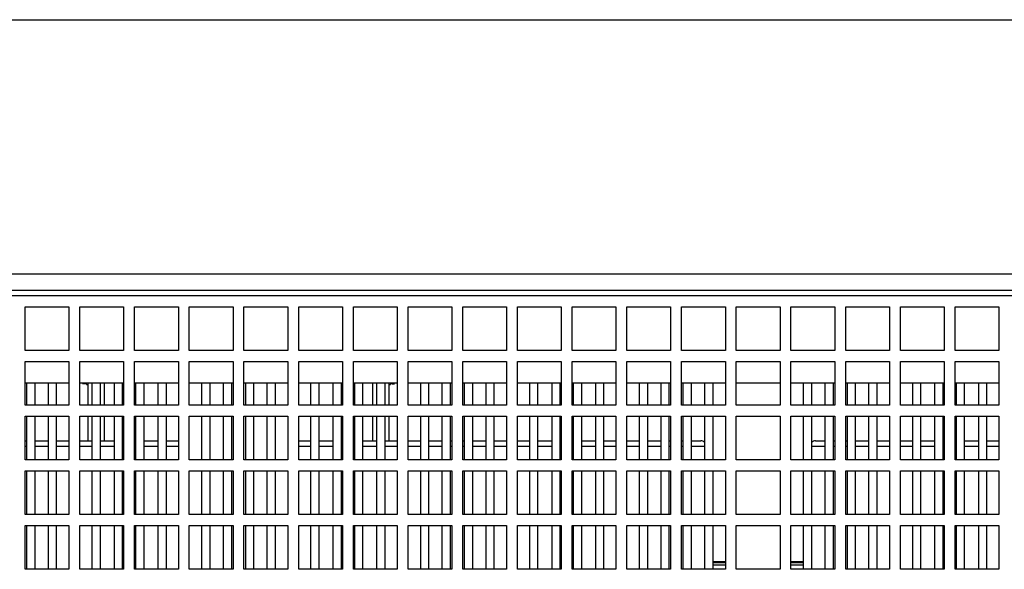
# Model space of a CAD drawing. Header units: millimetres. Extents: x 0 to 2500, y 0 to 2200.
# Tile 64 of 67: x 1604 to 1784, y 2100 to 2200. Entities that reach past the tile are written whole.
import ezdxf

# ---------------------------------------------------------------- set-up
doc = ezdxf.new("R2010")
doc.units = ezdxf.units.MM
doc.header["$LTSCALE"] = 143.407407
doc.layers.get('0').update_dxf_attribs({"linetype": 'CONTINUOUS'})
doc.layers.add('00_COMPONENTS', color=7, linetype='CONTINUOUS')
doc.layers.add('_1781323', color=7, linetype='CONTINUOUS')

msp = doc.modelspace()

# ---------------------------------------------------------------- linework, layer by layer
at = {"color": 7, "linetype": 'CONTINUOUS'}
msp.add_line((0, 2200), (2500, 2200), dxfattribs=at)
msp.add_line((0, 2200), (2500, 2200), dxfattribs=at)
at = {"layer": '00_COMPONENTS', "color": 7, "linetype": 'CONTINUOUS'}
for p, q in [((1349.24, 2153.53), (1938.24, 2153.53)), ((1349.41, 2150.53), (1938.24, 2150.53)), ((1904.74, 2149.53), (1382.74, 2149.53)), ((1604.74, 2139.53), (1604.74, 2147.53)), ((1604.74, 2147.53), (1612.74, 2147.53)), ((1612.74, 2147.53), (1612.74, 2139.53)), ((1614.74, 2139.53), (1614.74, 2147.53)), ((1614.74, 2147.53), (1622.74, 2147.53)), ((1622.74, 2147.53), (1622.74, 2139.53)), ((1624.74, 2139.53), (1624.74, 2147.53)), ((1624.74, 2147.53), (1632.74, 2147.53)), ((1632.74, 2147.53), (1632.74, 2139.53)), ((1634.74, 2139.53), (1634.74, 2147.53)), ((1634.74, 2147.53), (1642.74, 2147.53)), ((1642.74, 2147.53), (1642.74, 2139.53)), ((1644.74, 2139.53), (1644.74, 2147.53)), ((1644.74, 2147.53), (1652.74, 2147.53)), ((1652.74, 2147.53), (1652.74, 2139.53)), ((1654.74, 2139.53), (1654.74, 2147.53)), ((1654.74, 2147.53), (1662.74, 2147.53)), ((1662.74, 2147.53), (1662.74, 2139.53)), ((1664.74, 2139.53), (1664.74, 2147.53)), ((1664.74, 2147.53), (1672.74, 2147.53)), ((1672.74, 2147.53), (1672.74, 2139.53)), ((1674.74, 2139.53), (1674.74, 2147.53)), ((1674.74, 2147.53), (1682.74, 2147.53)), ((1682.74, 2147.53), (1682.74, 2139.53)), ((1684.74, 2139.53), (1684.74, 2147.53)), ((1684.74, 2147.53), (1692.74, 2147.53)), ((1692.74, 2147.53), (1692.74, 2139.53)), ((1694.74, 2139.53), (1694.74, 2147.53)), ((1694.74, 2147.53), (1702.74, 2147.53)), ((1702.74, 2147.53), (1702.74, 2139.53)), ((1704.74, 2139.53), (1704.74, 2147.53)), ((1704.74, 2147.53), (1712.74, 2147.53)), ((1712.74, 2147.53), (1712.74, 2139.53)), ((1714.74, 2139.53), (1714.74, 2147.53)), ((1714.74, 2147.53), (1722.74, 2147.53)), ((1722.74, 2147.53), (1722.74, 2139.53)), ((1724.74, 2139.53), (1724.74, 2147.53)), ((1724.74, 2147.53), (1732.74, 2147.53)), ((1732.74, 2147.53), (1732.74, 2139.53)), ((1734.74, 2139.53), (1734.74, 2147.53)), ((1734.74, 2147.53), (1742.74, 2147.53)), ((1742.74, 2147.53), (1742.74, 2139.53)), ((1744.74, 2139.53), (1744.74, 2147.53)), ((1744.74, 2147.53), (1752.74, 2147.53)), ((1752.74, 2147.53), (1752.74, 2139.53)), ((1754.74, 2139.53), (1754.74, 2147.53)), ((1754.74, 2147.53), (1762.74, 2147.53)), ((1762.74, 2147.53), (1762.74, 2139.53)), ((1764.74, 2139.53), (1764.74, 2147.53)), ((1764.74, 2147.53), (1772.74, 2147.53)), ((1772.74, 2147.53), (1772.74, 2139.53)), ((1774.74, 2139.53), (1774.74, 2147.53)), ((1774.74, 2147.53), (1782.74, 2147.53)), ((1782.74, 2147.53), (1782.74, 2139.53)), ((1612.74, 2139.53), (1604.74, 2139.53)), ((1622.74, 2139.53), (1614.74, 2139.53)), ((1632.74, 2139.53), (1624.74, 2139.53)), ((1642.74, 2139.53), (1634.74, 2139.53)), ((1652.74, 2139.53), (1644.74, 2139.53)), ((1662.74, 2139.53), (1654.74, 2139.53)), ((1672.74, 2139.53), (1664.74, 2139.53)), ((1682.74, 2139.53), (1674.74, 2139.53)), ((1692.74, 2139.53), (1684.74, 2139.53)), ((1702.74, 2139.53), (1694.74, 2139.53)), ((1712.74, 2139.53), (1704.74, 2139.53)), ((1722.74, 2139.53), (1714.74, 2139.53)), ((1732.74, 2139.53), (1724.74, 2139.53)), ((1742.74, 2139.53), (1734.74, 2139.53)), ((1752.74, 2139.53), (1744.74, 2139.53)), ((1762.74, 2139.53), (1754.74, 2139.53)), ((1772.74, 2139.53), (1764.74, 2139.53)), ((1782.74, 2139.53), (1774.74, 2139.53)), ((1604.74, 2129.53), (1604.74, 2137.53)), ((1604.74, 2137.53), (1612.74, 2137.53)), ((1612.74, 2137.53), (1612.74, 2129.53)), ((1614.74, 2129.53), (1614.74, 2137.53)), ((1614.74, 2137.53), (1622.74, 2137.53)), ((1622.74, 2137.53), (1622.74, 2129.53)), ((1624.74, 2129.53), (1624.74, 2137.53)), ((1624.74, 2137.53), (1632.74, 2137.53)), ((1632.74, 2137.53), (1632.74, 2129.53)), ((1634.74, 2129.53), (1634.74, 2137.53)), ((1634.74, 2137.53), (1642.74, 2137.53)), ((1642.74, 2137.53), (1642.74, 2129.53)), ((1644.74, 2129.53), (1644.74, 2137.53)), ((1644.74, 2137.53), (1652.74, 2137.53)), ((1652.74, 2137.53), (1652.74, 2129.53)), ((1654.74, 2129.53), (1654.74, 2137.53)), ((1654.74, 2137.53), (1662.74, 2137.53)), ((1662.74, 2137.53), (1662.74, 2129.53)), ((1664.74, 2129.53), (1664.74, 2137.53)), ((1664.74, 2137.53), (1672.74, 2137.53)), ((1672.74, 2137.53), (1672.74, 2129.53)), ((1674.74, 2129.53), (1674.74, 2137.53)), ((1674.74, 2137.53), (1682.74, 2137.53)), ((1682.74, 2137.53), (1682.74, 2129.53)), ((1684.74, 2129.53), (1684.74, 2137.53)), ((1684.74, 2137.53), (1692.74, 2137.53)), ((1692.74, 2137.53), (1692.74, 2129.53)), ((1694.74, 2129.53), (1694.74, 2137.53)), ((1694.74, 2137.53), (1702.74, 2137.53)), ((1702.74, 2137.53), (1702.74, 2129.53)), ((1704.74, 2129.53), (1704.74, 2137.53)), ((1704.74, 2137.53), (1712.74, 2137.53)), ((1712.74, 2137.53), (1712.74, 2129.53)), ((1714.74, 2129.53), (1714.74, 2137.53)), ((1714.74, 2137.53), (1722.74, 2137.53)), ((1722.74, 2137.53), (1722.74, 2129.53)), ((1724.74, 2129.53), (1724.74, 2137.53)), ((1724.74, 2137.53), (1732.74, 2137.53)), ((1732.74, 2137.53), (1732.74, 2129.53)), ((1734.74, 2129.53), (1734.74, 2137.53)), ((1734.74, 2137.53), (1742.74, 2137.53)), ((1742.74, 2137.53), (1742.74, 2129.53)), ((1744.74, 2129.53), (1744.74, 2137.53)), ((1744.74, 2137.53), (1752.74, 2137.53)), ((1752.74, 2137.53), (1752.74, 2129.53)), ((1754.74, 2129.53), (1754.74, 2137.53)), ((1754.74, 2137.53), (1762.74, 2137.53)), ((1762.74, 2137.53), (1762.74, 2129.53)), ((1764.74, 2129.53), (1764.74, 2137.53)), ((1764.74, 2137.53), (1772.74, 2137.53)), ((1772.74, 2137.53), (1772.74, 2129.53)), ((1774.74, 2129.53), (1774.74, 2137.53)), ((1774.74, 2137.53), (1782.74, 2137.53)), ((1782.74, 2137.53), (1782.74, 2129.53)), ((1612.74, 2133.53), (1604.74, 2133.53)), ((1604.99, 2133.53), (1604.99, 2129.53)), ((1606.49, 2133.53), (1606.49, 2129.53)), ((1608.99, 2129.53), (1608.99, 2133.53)), ((1610.49, 2129.53), (1610.49, 2133.53)), ((1622.74, 2133.53), (1614.74, 2133.53)), ((1615.64, 2133.44), (1615.24, 2133.44)), ((1616.24, 2129.53), (1616.24, 2133.53)), ((1616.99, 2129.53), (1616.99, 2133.53)), ((1618.49, 2129.53), (1618.49, 2133.53)), ((1619.24, 2129.53), (1619.24, 2133.53)), ((1620.99, 2133.53), (1620.99, 2129.53)), ((1622.49, 2133.53), (1622.49, 2129.53)), ((1632.74, 2133.53), (1624.74, 2133.53)), ((1624.99, 2129.53), (1624.99, 2133.53)), ((1626.49, 2129.53), (1626.49, 2133.53)), ((1628.99, 2133.53), (1628.99, 2129.53)), ((1630.49, 2133.53), (1630.49, 2129.53)), ((1642.74, 2133.53), (1634.74, 2133.53)), ((1636.99, 2133.53), (1636.99, 2129.53)), ((1638.49, 2133.53), (1638.49, 2129.53)), ((1640.99, 2129.53), (1640.99, 2133.53)), ((1642.49, 2129.53), (1642.49, 2133.53)), ((1652.74, 2133.53), (1644.74, 2133.53)), ((1644.99, 2133.53), (1644.99, 2129.53)), ((1646.49, 2133.53), (1646.49, 2129.53)), ((1648.99, 2129.53), (1648.99, 2133.53)), ((1650.49, 2129.53), (1650.49, 2133.53)), ((1662.74, 2133.53), (1654.74, 2133.53)), ((1656.99, 2129.53), (1656.99, 2133.53)), ((1658.49, 2129.53), (1658.49, 2133.53)), ((1660.99, 2133.53), (1660.99, 2129.53)), ((1662.49, 2133.53), (1662.49, 2129.53)), ((1672.74, 2133.53), (1664.74, 2133.53)), ((1664.99, 2129.53), (1664.99, 2133.53)), ((1666.49, 2129.53), (1666.49, 2133.53)), ((1668.24, 2133.53), (1668.24, 2129.53)), ((1668.99, 2133.53), (1668.99, 2129.53)), ((1670.49, 2133.53), (1670.49, 2129.53)), ((1671.24, 2133.53), (1671.24, 2129.53)), ((1671.84, 2133.44), (1672.24, 2133.44)), ((1682.74, 2133.53), (1674.74, 2133.53)), ((1676.99, 2133.53), (1676.99, 2129.53)), ((1678.49, 2133.53), (1678.49, 2129.53)), ((1680.99, 2129.53), (1680.99, 2133.53)), ((1682.49, 2129.53), (1682.49, 2133.53)), ((1692.74, 2133.53), (1684.74, 2133.53)), ((1684.99, 2133.53), (1684.99, 2129.53)), ((1686.49, 2133.53), (1686.49, 2129.53)), ((1688.99, 2129.53), (1688.99, 2133.53)), ((1690.49, 2129.53), (1690.49, 2133.53)), ((1702.74, 2133.53), (1694.74, 2133.53)), ((1696.99, 2129.53), (1696.99, 2133.53)), ((1698.49, 2129.53), (1698.49, 2133.53)), ((1700.99, 2133.53), (1700.99, 2129.53)), ((1702.49, 2133.53), (1702.49, 2129.53)), ((1712.74, 2133.53), (1704.74, 2133.53)), ((1704.99, 2129.53), (1704.99, 2133.53)), ((1706.49, 2129.53), (1706.49, 2133.53)), ((1708.99, 2133.53), (1708.99, 2129.53)), ((1710.49, 2133.53), (1710.49, 2129.53)), ((1722.74, 2133.53), (1714.74, 2133.53)), ((1716.99, 2133.53), (1716.99, 2129.53)), ((1718.49, 2133.53), (1718.49, 2129.53)), ((1720.99, 2129.53), (1720.99, 2133.53)), ((1722.49, 2129.53), (1722.49, 2133.53)), ((1732.74, 2133.53), (1724.74, 2133.53)), ((1724.99, 2133.53), (1724.99, 2129.53)), ((1726.49, 2133.53), (1726.49, 2129.53)), ((1728.99, 2129.53), (1728.99, 2133.53)), ((1730.49, 2129.53), (1730.49, 2133.53)), ((1742.74, 2133.53), (1734.74, 2133.53)), ((1752.74, 2133.53), (1744.74, 2133.53)), ((1746.99, 2133.53), (1746.99, 2129.53)), ((1748.49, 2133.53), (1748.49, 2129.53)), ((1750.99, 2129.53), (1750.99, 2133.53)), ((1752.49, 2129.53), (1752.49, 2133.53)), ((1762.74, 2133.53), (1754.74, 2133.53)), ((1754.99, 2133.53), (1754.99, 2129.53)), ((1756.49, 2133.53), (1756.49, 2129.53)), ((1758.99, 2129.53), (1758.99, 2133.53)), ((1760.49, 2129.53), (1760.49, 2133.53)), ((1772.74, 2133.53), (1764.74, 2133.53)), ((1766.99, 2129.53), (1766.99, 2133.53)), ((1768.49, 2129.53), (1768.49, 2133.53)), ((1770.99, 2133.53), (1770.99, 2129.53)), ((1772.49, 2133.53), (1772.49, 2129.53)), ((1782.74, 2133.53), (1774.74, 2133.53)), ((1774.99, 2129.53), (1774.99, 2133.53)), ((1776.49, 2129.53), (1776.49, 2133.53)), ((1778.99, 2133.53), (1778.99, 2129.53)), ((1780.49, 2133.53), (1780.49, 2129.53)), ((1612.74, 2129.53), (1604.74, 2129.53)), ((1622.74, 2129.53), (1614.74, 2129.53)), ((1632.74, 2129.53), (1624.74, 2129.53)), ((1642.74, 2129.53), (1634.74, 2129.53)), ((1652.74, 2129.53), (1644.74, 2129.53)), ((1662.74, 2129.53), (1654.74, 2129.53)), ((1672.74, 2129.53), (1664.74, 2129.53)), ((1682.74, 2129.53), (1674.74, 2129.53)), ((1692.74, 2129.53), (1684.74, 2129.53)), ((1702.74, 2129.53), (1694.74, 2129.53)), ((1712.74, 2129.53), (1704.74, 2129.53)), ((1722.74, 2129.53), (1714.74, 2129.53)), ((1732.74, 2129.53), (1724.74, 2129.53)), ((1742.74, 2129.53), (1734.74, 2129.53)), ((1752.74, 2129.53), (1744.74, 2129.53)), ((1762.74, 2129.53), (1754.74, 2129.53)), ((1772.74, 2129.53), (1764.74, 2129.53)), ((1782.74, 2129.53), (1774.74, 2129.53)), ((1604.74, 2119.53), (1604.74, 2127.53)), ((1604.74, 2127.53), (1612.74, 2127.53)), ((1604.99, 2127.53), (1604.99, 2119.53)), ((1606.49, 2127.53), (1606.49, 2119.53)), ((1608.99, 2119.53), (1608.99, 2127.53)), ((1610.49, 2119.53), (1610.49, 2127.53)), ((1612.74, 2127.53), (1612.74, 2119.53)), ((1614.74, 2119.53), (1614.74, 2127.53)), ((1614.74, 2127.53), (1622.74, 2127.53)), ((1616.24, 2123.03), (1616.24, 2127.53)), ((1616.99, 2119.53), (1616.99, 2127.53)), ((1618.49, 2119.53), (1618.49, 2127.53)), ((1619.24, 2123.03), (1619.24, 2127.53)), ((1620.99, 2127.53), (1620.99, 2119.53)), ((1622.49, 2127.53), (1622.49, 2119.53)), ((1622.74, 2127.53), (1622.74, 2119.53)), ((1624.74, 2119.53), (1624.74, 2127.53)), ((1624.74, 2127.53), (1632.74, 2127.53)), ((1624.99, 2119.53), (1624.99, 2127.53)), ((1626.49, 2119.53), (1626.49, 2127.53)), ((1628.99, 2127.53), (1628.99, 2119.53)), ((1630.49, 2127.53), (1630.49, 2119.53)), ((1632.74, 2127.53), (1632.74, 2119.53)), ((1634.74, 2119.53), (1634.74, 2127.53)), ((1634.74, 2127.53), (1642.74, 2127.53)), ((1636.99, 2127.53), (1636.99, 2119.53)), ((1638.49, 2127.53), (1638.49, 2119.53)), ((1640.99, 2119.53), (1640.99, 2127.53)), ((1642.49, 2119.53), (1642.49, 2127.53)), ((1642.74, 2127.53), (1642.74, 2119.53)), ((1644.74, 2119.53), (1644.74, 2127.53)), ((1644.74, 2127.53), (1652.74, 2127.53)), ((1644.99, 2127.53), (1644.99, 2119.53)), ((1646.49, 2127.53), (1646.49, 2119.53)), ((1648.99, 2119.53), (1648.99, 2127.53)), ((1650.49, 2119.53), (1650.49, 2127.53)), ((1652.74, 2127.53), (1652.74, 2119.53)), ((1654.74, 2119.53), (1654.74, 2127.53)), ((1654.74, 2127.53), (1662.74, 2127.53)), ((1656.99, 2119.53), (1656.99, 2127.53)), ((1658.49, 2119.53), (1658.49, 2127.53)), ((1660.99, 2127.53), (1660.99, 2119.53)), ((1662.49, 2127.53), (1662.49, 2119.53)), ((1662.74, 2127.53), (1662.74, 2119.53)), ((1664.74, 2119.53), (1664.74, 2127.53)), ((1664.74, 2127.53), (1672.74, 2127.53)), ((1664.99, 2119.53), (1664.99, 2127.53)), ((1666.49, 2119.53), (1666.49, 2127.53)), ((1668.24, 2127.53), (1668.24, 2123.03)), ((1668.99, 2127.53), (1668.99, 2119.53)), ((1670.49, 2127.53), (1670.49, 2119.53)), ((1671.24, 2127.53), (1671.24, 2123.03)), ((1672.74, 2127.53), (1672.74, 2119.53)), ((1674.74, 2119.53), (1674.74, 2127.53)), ((1674.74, 2127.53), (1682.74, 2127.53)), ((1676.99, 2127.53), (1676.99, 2119.53)), ((1678.49, 2127.53), (1678.49, 2119.53)), ((1680.99, 2119.53), (1680.99, 2127.53)), ((1682.49, 2119.53), (1682.49, 2127.53)), ((1682.74, 2127.53), (1682.74, 2119.53)), ((1684.74, 2119.53), (1684.74, 2127.53)), ((1684.74, 2127.53), (1692.74, 2127.53)), ((1684.99, 2127.53), (1684.99, 2119.53)), ((1686.49, 2127.53), (1686.49, 2119.53)), ((1688.99, 2119.53), (1688.99, 2127.53)), ((1690.49, 2119.53), (1690.49, 2127.53)), ((1692.74, 2127.53), (1692.74, 2119.53)), ((1694.74, 2119.53), (1694.74, 2127.53)), ((1694.74, 2127.53), (1702.74, 2127.53)), ((1696.99, 2119.53), (1696.99, 2127.53)), ((1698.49, 2119.53), (1698.49, 2127.53)), ((1700.99, 2127.53), (1700.99, 2119.53)), ((1702.49, 2127.53), (1702.49, 2119.53)), ((1702.74, 2127.53), (1702.74, 2119.53)), ((1704.74, 2119.53), (1704.74, 2127.53)), ((1704.74, 2127.53), (1712.74, 2127.53)), ((1704.99, 2119.53), (1704.99, 2127.53)), ((1706.49, 2119.53), (1706.49, 2127.53)), ((1708.99, 2127.53), (1708.99, 2119.53)), ((1710.49, 2127.53), (1710.49, 2119.53)), ((1712.74, 2127.53), (1712.74, 2119.53)), ((1714.74, 2119.53), (1714.74, 2127.53)), ((1714.74, 2127.53), (1722.74, 2127.53)), ((1716.99, 2127.53), (1716.99, 2119.53)), ((1718.49, 2127.53), (1718.49, 2119.53)), ((1720.99, 2119.53), (1720.99, 2127.53)), ((1722.49, 2119.53), (1722.49, 2127.53)), ((1722.74, 2127.53), (1722.74, 2119.53)), ((1724.74, 2119.53), (1724.74, 2127.53)), ((1724.74, 2127.53), (1732.74, 2127.53)), ((1724.99, 2127.53), (1724.99, 2119.53)), ((1726.49, 2127.53), (1726.49, 2119.53)), ((1728.99, 2119.53), (1728.99, 2127.53)), ((1730.49, 2119.53), (1730.49, 2127.53)), ((1732.74, 2127.53), (1732.74, 2119.53)), ((1734.74, 2119.53), (1734.74, 2127.53)), ((1734.74, 2127.53), (1742.74, 2127.53)), ((1742.74, 2127.53), (1742.74, 2119.53)), ((1744.74, 2119.53), (1744.74, 2127.53)), ((1744.74, 2127.53), (1752.74, 2127.53)), ((1746.99, 2127.53), (1746.99, 2119.53)), ((1748.49, 2127.53), (1748.49, 2119.53)), ((1750.99, 2119.53), (1750.99, 2127.53)), ((1752.49, 2119.53), (1752.49, 2127.53)), ((1752.74, 2127.53), (1752.74, 2119.53)), ((1754.74, 2119.53), (1754.74, 2127.53)), ((1754.74, 2127.53), (1762.74, 2127.53)), ((1754.99, 2127.53), (1754.99, 2119.53)), ((1756.49, 2127.53), (1756.49, 2119.53)), ((1758.99, 2119.53), (1758.99, 2127.53)), ((1760.49, 2119.53), (1760.49, 2127.53)), ((1762.74, 2127.53), (1762.74, 2119.53)), ((1764.74, 2119.53), (1764.74, 2127.53)), ((1764.74, 2127.53), (1772.74, 2127.53)), ((1766.99, 2119.53), (1766.99, 2127.53)), ((1768.49, 2119.53), (1768.49, 2127.53)), ((1770.99, 2127.53), (1770.99, 2119.53)), ((1772.49, 2127.53), (1772.49, 2119.53)), ((1772.74, 2127.53), (1772.74, 2119.53)), ((1774.74, 2119.53), (1774.74, 2127.53)), ((1774.74, 2127.53), (1782.74, 2127.53)), ((1774.99, 2119.53), (1774.99, 2127.53)), ((1776.49, 2119.53), (1776.49, 2127.53)), ((1778.99, 2127.53), (1778.99, 2119.53)), ((1780.49, 2127.53), (1780.49, 2119.53)), ((1782.74, 2127.53), (1782.74, 2119.53)), ((1612.74, 2119.53), (1604.74, 2119.53)), ((1622.74, 2119.53), (1614.74, 2119.53)), ((1632.74, 2119.53), (1624.74, 2119.53)), ((1642.74, 2119.53), (1634.74, 2119.53)), ((1652.74, 2119.53), (1644.74, 2119.53)), ((1662.74, 2119.53), (1654.74, 2119.53)), ((1672.74, 2119.53), (1664.74, 2119.53)), ((1682.74, 2119.53), (1674.74, 2119.53)), ((1692.74, 2119.53), (1684.74, 2119.53)), ((1702.74, 2119.53), (1694.74, 2119.53)), ((1712.74, 2119.53), (1704.74, 2119.53)), ((1722.74, 2119.53), (1714.74, 2119.53)), ((1732.74, 2119.53), (1724.74, 2119.53)), ((1742.74, 2119.53), (1734.74, 2119.53)), ((1752.74, 2119.53), (1744.74, 2119.53)), ((1762.74, 2119.53), (1754.74, 2119.53)), ((1772.74, 2119.53), (1764.74, 2119.53)), ((1782.74, 2119.53), (1774.74, 2119.53)), ((1604.74, 2109.53), (1604.74, 2117.53)), ((1604.74, 2117.53), (1612.74, 2117.53)), ((1604.99, 2117.53), (1604.99, 2109.53)), ((1606.49, 2117.53), (1606.49, 2109.53)), ((1608.99, 2109.53), (1608.99, 2117.53)), ((1610.49, 2109.53), (1610.49, 2117.53)), ((1612.74, 2117.53), (1612.74, 2109.53)), ((1614.74, 2109.53), (1614.74, 2117.53)), ((1614.74, 2117.53), (1622.74, 2117.53)), ((1616.99, 2109.53), (1616.99, 2117.53)), ((1618.49, 2109.53), (1618.49, 2117.53)), ((1620.99, 2117.53), (1620.99, 2109.53)), ((1622.49, 2117.53), (1622.49, 2109.53)), ((1622.74, 2117.53), (1622.74, 2109.53)), ((1624.74, 2109.53), (1624.74, 2117.53)), ((1624.74, 2117.53), (1632.74, 2117.53)), ((1624.99, 2109.53), (1624.99, 2117.53)), ((1626.49, 2109.53), (1626.49, 2117.53)), ((1628.99, 2117.53), (1628.99, 2109.53)), ((1630.49, 2117.53), (1630.49, 2109.53)), ((1632.74, 2117.53), (1632.74, 2109.53)), ((1634.74, 2109.53), (1634.74, 2117.53)), ((1634.74, 2117.53), (1642.74, 2117.53)), ((1636.99, 2117.53), (1636.99, 2109.53)), ((1638.49, 2117.53), (1638.49, 2109.53)), ((1640.99, 2109.53), (1640.99, 2117.53)), ((1642.49, 2109.53), (1642.49, 2117.53)), ((1642.74, 2117.53), (1642.74, 2109.53)), ((1644.74, 2109.53), (1644.74, 2117.53)), ((1644.74, 2117.53), (1652.74, 2117.53)), ((1644.99, 2117.53), (1644.99, 2109.53)), ((1646.49, 2117.53), (1646.49, 2109.53)), ((1648.99, 2109.53), (1648.99, 2117.53)), ((1650.49, 2109.53), (1650.49, 2117.53)), ((1652.74, 2117.53), (1652.74, 2109.53)), ((1654.74, 2109.53), (1654.74, 2117.53)), ((1654.74, 2117.53), (1662.74, 2117.53)), ((1656.99, 2109.53), (1656.99, 2117.53)), ((1658.49, 2109.53), (1658.49, 2117.53)), ((1660.99, 2117.53), (1660.99, 2109.53)), ((1662.49, 2117.53), (1662.49, 2109.53)), ((1662.74, 2117.53), (1662.74, 2109.53)), ((1664.74, 2109.53), (1664.74, 2117.53)), ((1664.74, 2117.53), (1672.74, 2117.53)), ((1664.99, 2109.53), (1664.99, 2117.53)), ((1666.49, 2109.53), (1666.49, 2117.53)), ((1668.99, 2117.53), (1668.99, 2109.53)), ((1670.49, 2117.53), (1670.49, 2109.53)), ((1672.74, 2117.53), (1672.74, 2109.53)), ((1674.74, 2109.53), (1674.74, 2117.53)), ((1674.74, 2117.53), (1682.74, 2117.53)), ((1676.99, 2117.53), (1676.99, 2109.53)), ((1678.49, 2117.53), (1678.49, 2109.53)), ((1680.99, 2109.53), (1680.99, 2117.53)), ((1682.49, 2109.53), (1682.49, 2117.53)), ((1682.74, 2117.53), (1682.74, 2109.53)), ((1684.74, 2109.53), (1684.74, 2117.53)), ((1684.74, 2117.53), (1692.74, 2117.53)), ((1684.99, 2117.53), (1684.99, 2109.53)), ((1686.49, 2117.53), (1686.49, 2109.53)), ((1688.99, 2109.53), (1688.99, 2117.53)), ((1690.49, 2109.53), (1690.49, 2117.53)), ((1692.74, 2117.53), (1692.74, 2109.53)), ((1694.74, 2109.53), (1694.74, 2117.53)), ((1694.74, 2117.53), (1702.74, 2117.53)), ((1696.99, 2109.53), (1696.99, 2117.53)), ((1698.49, 2109.53), (1698.49, 2117.53)), ((1700.99, 2117.53), (1700.99, 2109.53)), ((1702.49, 2117.53), (1702.49, 2109.53)), ((1702.74, 2117.53), (1702.74, 2109.53)), ((1704.74, 2109.53), (1704.74, 2117.53)), ((1704.74, 2117.53), (1712.74, 2117.53)), ((1704.99, 2109.53), (1704.99, 2117.53)), ((1706.49, 2109.53), (1706.49, 2117.53)), ((1708.99, 2117.53), (1708.99, 2109.53)), ((1710.49, 2117.53), (1710.49, 2109.53)), ((1712.74, 2117.53), (1712.74, 2109.53)), ((1714.74, 2109.53), (1714.74, 2117.53)), ((1714.74, 2117.53), (1722.74, 2117.53)), ((1716.99, 2117.53), (1716.99, 2109.53)), ((1718.49, 2117.53), (1718.49, 2109.53)), ((1720.99, 2109.53), (1720.99, 2117.53)), ((1722.49, 2109.53), (1722.49, 2117.53)), ((1722.74, 2117.53), (1722.74, 2109.53)), ((1724.74, 2109.53), (1724.74, 2117.53)), ((1724.74, 2117.53), (1732.74, 2117.53)), ((1724.99, 2117.53), (1724.99, 2109.53)), ((1726.49, 2117.53), (1726.49, 2109.53)), ((1728.99, 2109.53), (1728.99, 2117.53)), ((1730.49, 2109.53), (1730.49, 2117.53)), ((1732.74, 2117.53), (1732.74, 2109.53)), ((1734.74, 2109.53), (1734.74, 2117.53)), ((1734.74, 2117.53), (1742.74, 2117.53)), ((1742.74, 2117.53), (1742.74, 2109.53)), ((1744.74, 2109.53), (1744.74, 2117.53)), ((1744.74, 2117.53), (1752.74, 2117.53)), ((1746.99, 2117.53), (1746.99, 2109.53)), ((1748.49, 2117.53), (1748.49, 2109.53)), ((1750.99, 2109.53), (1750.99, 2117.53)), ((1752.49, 2109.53), (1752.49, 2117.53)), ((1752.74, 2117.53), (1752.74, 2109.53)), ((1754.74, 2109.53), (1754.74, 2117.53)), ((1754.74, 2117.53), (1762.74, 2117.53)), ((1754.99, 2117.53), (1754.99, 2109.53)), ((1756.49, 2117.53), (1756.49, 2109.53)), ((1758.99, 2109.53), (1758.99, 2117.53)), ((1760.49, 2109.53), (1760.49, 2117.53)), ((1762.74, 2117.53), (1762.74, 2109.53)), ((1764.74, 2109.53), (1764.74, 2117.53)), ((1764.74, 2117.53), (1772.74, 2117.53)), ((1766.99, 2109.53), (1766.99, 2117.53)), ((1768.49, 2109.53), (1768.49, 2117.53)), ((1770.99, 2117.53), (1770.99, 2109.53)), ((1772.49, 2117.53), (1772.49, 2109.53)), ((1772.74, 2117.53), (1772.74, 2109.53)), ((1774.74, 2109.53), (1774.74, 2117.53)), ((1774.74, 2117.53), (1782.74, 2117.53)), ((1774.99, 2109.53), (1774.99, 2117.53)), ((1776.49, 2109.53), (1776.49, 2117.53)), ((1778.99, 2117.53), (1778.99, 2109.53)), ((1780.49, 2117.53), (1780.49, 2109.53)), ((1782.74, 2117.53), (1782.74, 2109.53)), ((1612.74, 2109.53), (1604.74, 2109.53)), ((1622.74, 2109.53), (1614.74, 2109.53)), ((1632.74, 2109.53), (1624.74, 2109.53)), ((1642.74, 2109.53), (1634.74, 2109.53)), ((1652.74, 2109.53), (1644.74, 2109.53)), ((1662.74, 2109.53), (1654.74, 2109.53)), ((1672.74, 2109.53), (1664.74, 2109.53)), ((1682.74, 2109.53), (1674.74, 2109.53)), ((1692.74, 2109.53), (1684.74, 2109.53)), ((1702.74, 2109.53), (1694.74, 2109.53)), ((1712.74, 2109.53), (1704.74, 2109.53)), ((1722.74, 2109.53), (1714.74, 2109.53)), ((1732.74, 2109.53), (1724.74, 2109.53)), ((1742.74, 2109.53), (1734.74, 2109.53)), ((1752.74, 2109.53), (1744.74, 2109.53)), ((1762.74, 2109.53), (1754.74, 2109.53)), ((1772.74, 2109.53), (1764.74, 2109.53)), ((1782.74, 2109.53), (1774.74, 2109.53)), ((1604.74, 2099.53), (1604.74, 2107.53)), ((1604.74, 2107.53), (1612.74, 2107.53)), ((1604.99, 2107.53), (1604.99, 2099.53)), ((1606.49, 2107.53), (1606.49, 2099.53)), ((1608.99, 2099.53), (1608.99, 2107.53)), ((1610.49, 2099.53), (1610.49, 2107.53)), ((1612.74, 2107.53), (1612.74, 2099.53)), ((1614.74, 2099.53), (1614.74, 2107.53)), ((1614.74, 2107.53), (1622.74, 2107.53)), ((1616.99, 2099.53), (1616.99, 2107.53)), ((1618.49, 2099.53), (1618.49, 2107.53)), ((1620.99, 2107.53), (1620.99, 2099.53)), ((1622.49, 2107.53), (1622.49, 2099.53)), ((1622.74, 2107.53), (1622.74, 2099.53)), ((1624.74, 2099.53), (1624.74, 2107.53)), ((1624.74, 2107.53), (1632.74, 2107.53)), ((1624.99, 2099.53), (1624.99, 2107.53)), ((1626.49, 2099.53), (1626.49, 2107.53)), ((1628.99, 2107.53), (1628.99, 2099.53)), ((1630.49, 2107.53), (1630.49, 2099.53)), ((1632.74, 2107.53), (1632.74, 2099.53)), ((1634.74, 2099.53), (1634.74, 2107.53)), ((1634.74, 2107.53), (1642.74, 2107.53)), ((1636.99, 2107.53), (1636.99, 2099.53)), ((1638.49, 2107.53), (1638.49, 2099.53)), ((1640.99, 2099.53), (1640.99, 2107.53)), ((1642.49, 2099.53), (1642.49, 2107.53)), ((1642.74, 2107.53), (1642.74, 2099.53)), ((1644.74, 2099.53), (1644.74, 2107.53)), ((1644.74, 2107.53), (1652.74, 2107.53)), ((1644.99, 2107.53), (1644.99, 2099.53)), ((1646.49, 2107.53), (1646.49, 2099.53)), ((1648.99, 2099.53), (1648.99, 2107.53)), ((1650.49, 2099.53), (1650.49, 2107.53)), ((1652.74, 2107.53), (1652.74, 2099.53)), ((1654.74, 2099.53), (1654.74, 2107.53)), ((1654.74, 2107.53), (1662.74, 2107.53)), ((1656.99, 2099.53), (1656.99, 2107.53)), ((1658.49, 2099.53), (1658.49, 2107.53)), ((1660.99, 2107.53), (1660.99, 2099.53)), ((1662.49, 2107.53), (1662.49, 2099.53)), ((1662.74, 2107.53), (1662.74, 2099.53)), ((1664.74, 2099.53), (1664.74, 2107.53)), ((1664.74, 2107.53), (1672.74, 2107.53)), ((1664.99, 2099.53), (1664.99, 2107.53)), ((1666.49, 2099.53), (1666.49, 2107.53)), ((1668.99, 2107.53), (1668.99, 2099.53)), ((1670.49, 2107.53), (1670.49, 2099.53)), ((1672.74, 2107.53), (1672.74, 2099.53)), ((1674.74, 2099.53), (1674.74, 2107.53)), ((1674.74, 2107.53), (1682.74, 2107.53)), ((1676.99, 2107.53), (1676.99, 2099.53)), ((1678.49, 2107.53), (1678.49, 2099.53)), ((1680.99, 2099.53), (1680.99, 2107.53)), ((1682.49, 2099.53), (1682.49, 2107.53)), ((1682.74, 2107.53), (1682.74, 2099.53)), ((1684.74, 2099.53), (1684.74, 2107.53)), ((1684.74, 2107.53), (1692.74, 2107.53)), ((1684.99, 2107.53), (1684.99, 2099.53)), ((1686.49, 2107.53), (1686.49, 2099.53)), ((1688.99, 2099.53), (1688.99, 2107.53)), ((1690.49, 2099.53), (1690.49, 2107.53)), ((1692.74, 2107.53), (1692.74, 2099.53)), ((1694.74, 2099.53), (1694.74, 2107.53)), ((1694.74, 2107.53), (1702.74, 2107.53)), ((1696.99, 2099.53), (1696.99, 2107.53)), ((1698.49, 2099.53), (1698.49, 2107.53)), ((1700.99, 2107.53), (1700.99, 2099.53)), ((1702.49, 2107.53), (1702.49, 2099.53)), ((1702.74, 2107.53), (1702.74, 2099.53)), ((1704.74, 2099.53), (1704.74, 2107.53)), ((1704.74, 2107.53), (1712.74, 2107.53)), ((1704.99, 2099.53), (1704.99, 2107.53)), ((1706.49, 2099.53), (1706.49, 2107.53)), ((1708.99, 2107.53), (1708.99, 2099.53)), ((1710.49, 2107.53), (1710.49, 2099.53)), ((1712.74, 2107.53), (1712.74, 2099.53)), ((1714.74, 2099.53), (1714.74, 2107.53)), ((1714.74, 2107.53), (1722.74, 2107.53)), ((1716.99, 2107.53), (1716.99, 2099.53)), ((1718.49, 2107.53), (1718.49, 2099.53)), ((1720.99, 2099.53), (1720.99, 2107.53)), ((1722.49, 2099.53), (1722.49, 2107.53)), ((1722.74, 2107.53), (1722.74, 2099.53)), ((1724.74, 2099.53), (1724.74, 2107.53)), ((1724.74, 2107.53), (1732.74, 2107.53)), ((1724.99, 2107.53), (1724.99, 2099.53)), ((1726.49, 2107.53), (1726.49, 2099.53)), ((1728.99, 2099.53), (1728.99, 2107.53)), ((1730.49, 2099.53), (1730.49, 2107.53)), ((1732.74, 2107.53), (1732.74, 2099.53)), ((1734.74, 2099.53), (1734.74, 2107.53)), ((1734.74, 2107.53), (1742.74, 2107.53)), ((1742.74, 2107.53), (1742.74, 2099.53)), ((1744.74, 2099.53), (1744.74, 2107.53)), ((1744.74, 2107.53), (1752.74, 2107.53)), ((1746.99, 2107.53), (1746.99, 2099.53)), ((1748.49, 2107.53), (1748.49, 2099.53)), ((1750.99, 2099.53), (1750.99, 2107.53)), ((1752.49, 2099.53), (1752.49, 2107.53)), ((1752.74, 2107.53), (1752.74, 2099.53)), ((1754.74, 2099.53), (1754.74, 2107.53)), ((1754.74, 2107.53), (1762.74, 2107.53)), ((1754.99, 2107.53), (1754.99, 2099.53)), ((1756.49, 2107.53), (1756.49, 2099.53)), ((1758.99, 2099.53), (1758.99, 2107.53)), ((1760.49, 2099.53), (1760.49, 2107.53)), ((1762.74, 2107.53), (1762.74, 2099.53)), ((1764.74, 2099.53), (1764.74, 2107.53)), ((1764.74, 2107.53), (1772.74, 2107.53)), ((1766.99, 2099.53), (1766.99, 2107.53)), ((1768.49, 2099.53), (1768.49, 2107.53)), ((1770.99, 2107.53), (1770.99, 2099.53)), ((1772.49, 2107.53), (1772.49, 2099.53)), ((1772.74, 2107.53), (1772.74, 2099.53)), ((1774.74, 2099.53), (1774.74, 2107.53)), ((1774.74, 2107.53), (1782.74, 2107.53)), ((1774.99, 2099.53), (1774.99, 2107.53)), ((1776.49, 2099.53), (1776.49, 2107.53)), ((1778.99, 2107.53), (1778.99, 2099.53)), ((1780.49, 2107.53), (1780.49, 2099.53)), ((1782.74, 2107.53), (1782.74, 2099.53)), ((1732.74, 2100.93), (1730.49, 2100.93)), ((1732.74, 2100.71), (1730.49, 2100.71)), ((1746.99, 2100.93), (1744.74, 2100.93)), ((1746.99, 2100.71), (1744.74, 2100.71)), ((1612.74, 2099.53), (1604.74, 2099.53)), ((1622.74, 2099.53), (1614.74, 2099.53)), ((1632.74, 2099.53), (1624.74, 2099.53)), ((1642.74, 2099.53), (1634.74, 2099.53)), ((1652.74, 2099.53), (1644.74, 2099.53)), ((1662.74, 2099.53), (1654.74, 2099.53)), ((1672.74, 2099.53), (1664.74, 2099.53)), ((1682.74, 2099.53), (1674.74, 2099.53)), ((1692.74, 2099.53), (1684.74, 2099.53)), ((1702.74, 2099.53), (1694.74, 2099.53)), ((1712.74, 2099.53), (1704.74, 2099.53)), ((1722.74, 2099.53), (1714.74, 2099.53)), ((1732.74, 2099.53), (1724.74, 2099.53)), ((1732.74, 2100.32), (1730.49, 2100.32)), ((1742.74, 2099.53), (1734.74, 2099.53)), ((1746.99, 2100.32), (1744.74, 2100.32)), ((1752.74, 2099.53), (1744.74, 2099.53)), ((1762.74, 2099.53), (1754.74, 2099.53)), ((1772.74, 2099.53), (1764.74, 2099.53)), ((1782.74, 2099.53), (1774.74, 2099.53))]:
    msp.add_line(p, q, dxfattribs=at)
for centre, start, end in [((1615.64, 2132.84), 30, 90), ((1671.84, 2132.84), 90, 150)]:
    msp.add_arc(centre, 0.6, start, end, dxfattribs=at)
at = {"layer": '_1781323', "color": 7, "linetype": 'CONTINUOUS'}
for p, q in [((1604.74, 2123.03), (1604.99, 2123.03)), ((1606.49, 2123.03), (1608.99, 2123.03)), ((1610.49, 2123.03), (1612.74, 2123.03)), ((1614.74, 2123.03), (1616.99, 2123.03)), ((1618.49, 2123.03), (1620.99, 2123.03)), ((1622.49, 2123.03), (1622.74, 2123.03)), ((1624.74, 2123.03), (1624.99, 2123.03)), ((1626.49, 2123.03), (1628.99, 2123.03)), ((1630.49, 2123.03), (1632.74, 2123.03)), ((1654.74, 2123.03), (1656.99, 2123.03)), ((1658.49, 2123.03), (1660.99, 2123.03)), ((1662.49, 2123.03), (1662.74, 2123.03)), ((1664.74, 2123.03), (1664.99, 2123.03)), ((1666.49, 2123.03), (1668.99, 2123.03)), ((1670.49, 2123.03), (1672.74, 2123.03)), ((1674.74, 2123.03), (1676.99, 2123.03)), ((1678.49, 2123.03), (1680.99, 2123.03)), ((1682.49, 2123.03), (1682.74, 2123.03)), ((1684.74, 2123.03), (1684.99, 2123.03)), ((1686.49, 2123.03), (1688.99, 2123.03)), ((1690.49, 2123.03), (1692.74, 2123.03)), ((1694.74, 2123.03), (1696.99, 2123.03)), ((1698.49, 2123.03), (1700.99, 2123.03)), ((1702.49, 2123.03), (1702.74, 2123.03)), ((1704.74, 2123.03), (1704.99, 2123.03)), ((1706.49, 2123.03), (1708.99, 2123.03)), ((1710.49, 2123.03), (1712.74, 2123.03)), ((1714.74, 2123.03), (1716.99, 2123.03)), ((1718.49, 2123.03), (1720.99, 2123.03)), ((1722.49, 2123.03), (1722.74, 2123.03)), ((1724.74, 2123.03), (1724.99, 2123.03)), ((1726.49, 2123.03), (1728.24, 2123.03)), ((1749.24, 2123.03), (1750.99, 2123.03)), ((1752.49, 2123.03), (1752.74, 2123.03)), ((1754.74, 2123.03), (1754.99, 2123.03)), ((1756.49, 2123.03), (1758.99, 2123.03)), ((1760.49, 2123.03), (1762.74, 2123.03)), ((1764.74, 2123.03), (1766.99, 2123.03)), ((1768.49, 2123.03), (1770.99, 2123.03)), ((1772.49, 2123.03), (1772.74, 2123.03)), ((1774.74, 2123.03), (1774.99, 2123.03)), ((1776.49, 2123.03), (1778.99, 2123.03)), ((1780.49, 2123.03), (1782.74, 2123.03)), ((1604.74, 2122.03), (1604.99, 2122.03)), ((1606.49, 2122.03), (1608.99, 2122.03)), ((1610.49, 2122.03), (1612.74, 2122.03)), ((1614.74, 2122.03), (1616.99, 2122.03)), ((1618.49, 2122.03), (1620.99, 2122.03)), ((1622.49, 2122.03), (1622.74, 2122.03)), ((1624.74, 2122.03), (1624.99, 2122.03)), ((1626.49, 2122.03), (1628.99, 2122.03)), ((1630.49, 2122.03), (1632.74, 2122.03)), ((1654.74, 2122.03), (1656.99, 2122.03)), ((1658.49, 2122.03), (1660.99, 2122.03)), ((1662.49, 2122.03), (1662.74, 2122.03)), ((1664.74, 2122.03), (1664.99, 2122.03)), ((1666.49, 2122.03), (1668.99, 2122.03)), ((1670.49, 2122.03), (1672.74, 2122.03)), ((1674.74, 2122.03), (1676.99, 2122.03)), ((1678.49, 2122.03), (1680.99, 2122.03)), ((1682.49, 2122.03), (1682.74, 2122.03)), ((1684.74, 2122.03), (1684.99, 2122.03)), ((1686.49, 2122.03), (1688.99, 2122.03)), ((1690.49, 2122.03), (1692.74, 2122.03)), ((1694.74, 2122.03), (1696.99, 2122.03)), ((1698.49, 2122.03), (1700.99, 2122.03)), ((1702.49, 2122.03), (1702.74, 2122.03)), ((1704.74, 2122.03), (1704.99, 2122.03)), ((1706.49, 2122.03), (1708.99, 2122.03)), ((1710.49, 2122.03), (1712.74, 2122.03)), ((1714.74, 2122.03), (1716.99, 2122.03)), ((1718.49, 2122.03), (1720.99, 2122.03)), ((1722.49, 2122.03), (1722.74, 2122.03)), ((1724.74, 2122.03), (1724.99, 2122.03)), ((1726.49, 2122.03), (1728.99, 2122.03)), ((1748.49, 2122.03), (1750.99, 2122.03)), ((1752.49, 2122.03), (1752.74, 2122.03)), ((1754.74, 2122.03), (1754.99, 2122.03)), ((1756.49, 2122.03), (1758.99, 2122.03)), ((1760.49, 2122.03), (1762.74, 2122.03)), ((1764.74, 2122.03), (1766.99, 2122.03)), ((1768.49, 2122.03), (1770.99, 2122.03)), ((1772.49, 2122.03), (1772.74, 2122.03)), ((1774.74, 2122.03), (1774.99, 2122.03)), ((1776.49, 2122.03), (1778.99, 2122.03)), ((1780.49, 2122.03), (1782.74, 2122.03))]:
    msp.add_line(p, q, dxfattribs=at)
for centre, start, end in [((1728.24, 2122.03), 41.3756, 90), ((1749.24, 2122.03), 90, 138.6244)]:
    msp.add_arc(centre, 1, start, end, dxfattribs=at)

doc.saveas('drawing.dxf')
